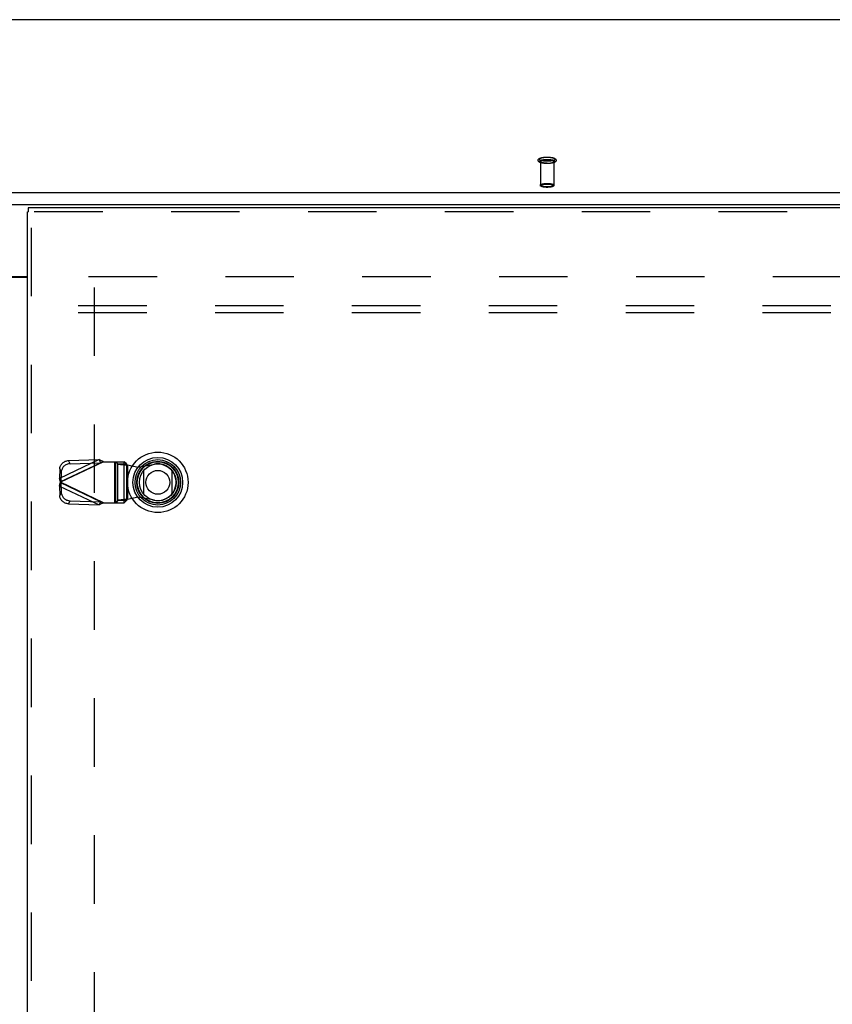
# Model space of a CAD drawing. Header units: inches. Extents: x 0 to 227, y 0 to 147.
# Tile 201 of 256: x 70 to 85, y 93 to 111. Entities that reach past the tile are written whole.
import ezdxf

# ---------------------------------------------------------------- set-up
doc = ezdxf.new("R2010")
doc.units = ezdxf.units.IN
doc.header["$LTSCALE"] = 12.466667
doc.header["$MEASUREMENT"] = 0
doc.linetypes.add('HIDDEN', pattern=[0.2, 0.1, -0.1])
doc.layers.get('0').update_dxf_attribs({"linetype": 'CONTINUOUS'})
for name, color, linetype in [('DEFAULT_2', 8, 'HIDDEN'), ('RIGHTHAND_DOOR_ASSEMBLY', 7, 'CONTINUOUS'), ('SUBPANEL', 7, 'CONTINUOUS')]:
    doc.layers.add(name, color=color, linetype=linetype)

msp = doc.modelspace()

# ---------------------------------------------------------------- linework, layer by layer
at = {"color": 7, "linetype": 'Continuous'}
for p, q in [((97.316, 111.332), (41.636, 111.332)), ((41.21, 108.183), (97.742, 108.183)), ((41.226, 107.965), (97.726, 107.965)), ((68.944, 106.659), (70.008, 106.659))]:
    msp.add_line(p, q, dxfattribs=at)
at = {"color": 3, "linetype": 'Continuous'}
msp.add_line((68.944, 106.644), (70.008, 106.644), dxfattribs=at)
at = {"layer": 'DEFAULT_2', "color": 8, "linetype": 'HIDDEN'}
for p, q in [((79.352, 108.751), (79.352, 108.319)), ((79.6, 108.751), (79.6, 108.319)), ((71.122, 106.659), (97.726, 106.659)), ((71.226, 106.458), (71.226, 37.861))]:
    msp.add_line(p, q, dxfattribs=at)
for points in [[(79.476, 108.713), (79.464, 108.713), (79.453, 108.714), (79.441, 108.714), (79.43, 108.715), (79.419, 108.716), (79.408, 108.717), (79.397, 108.719), (79.387, 108.721), (79.377, 108.723), (79.368, 108.725), (79.359, 108.728), (79.351, 108.731), (79.344, 108.734), (79.338, 108.737), (79.333, 108.74), (79.328, 108.743), (79.324, 108.746), (79.321, 108.75), (79.318, 108.754), (79.316, 108.758), (79.314, 108.762), (79.313, 108.766), (79.312, 108.771), (79.313, 108.775), (79.313, 108.779), (79.315, 108.784), (79.317, 108.788), (79.32, 108.792), (79.323, 108.796), (79.327, 108.799), (79.332, 108.803), (79.337, 108.806), (79.343, 108.809), (79.35, 108.812), (79.359, 108.815), (79.368, 108.818), (79.377, 108.82), (79.387, 108.822), (79.397, 108.824), (79.408, 108.825), (79.418, 108.827), (79.43, 108.828), (79.441, 108.829), (79.453, 108.829), (79.464, 108.83), (79.476, 108.83)], [(79.476, 108.755), (79.465, 108.756), (79.455, 108.756), (79.445, 108.756), (79.434, 108.757), (79.424, 108.758), (79.414, 108.759), (79.405, 108.76), (79.396, 108.762), (79.387, 108.763), (79.379, 108.765), (79.372, 108.767), (79.365, 108.769), (79.359, 108.771), (79.353, 108.774), (79.348, 108.776), (79.344, 108.779), (79.34, 108.781), (79.337, 108.784), (79.336, 108.787), (79.334, 108.789), (79.334, 108.792), (79.334, 108.795), (79.336, 108.798), (79.337, 108.8), (79.34, 108.803), (79.344, 108.806), (79.348, 108.808), (79.353, 108.811), (79.359, 108.813), (79.365, 108.815), (79.372, 108.817), (79.379, 108.819), (79.387, 108.821), (79.396, 108.823), (79.405, 108.824), (79.414, 108.825), (79.424, 108.826), (79.434, 108.827), (79.445, 108.828), (79.455, 108.829), (79.465, 108.829), (79.476, 108.829)], [(79.476, 108.83), (79.488, 108.83), (79.499, 108.829), (79.511, 108.829), (79.522, 108.828), (79.533, 108.827), (79.544, 108.825), (79.555, 108.824), (79.565, 108.822), (79.575, 108.82), (79.584, 108.818), (79.593, 108.815), (79.601, 108.812), (79.608, 108.809), (79.614, 108.806), (79.619, 108.803), (79.624, 108.8), (79.628, 108.797), (79.631, 108.793), (79.634, 108.789), (79.636, 108.785), (79.638, 108.781), (79.639, 108.777), (79.639, 108.772), (79.639, 108.768), (79.638, 108.763), (79.637, 108.759), (79.635, 108.755), (79.632, 108.751), (79.629, 108.747), (79.625, 108.743), (79.62, 108.74), (79.615, 108.737), (79.609, 108.734), (79.601, 108.731), (79.593, 108.728), (79.584, 108.725), (79.575, 108.723), (79.565, 108.721), (79.555, 108.719), (79.544, 108.717), (79.533, 108.716), (79.522, 108.715), (79.511, 108.714), (79.499, 108.714), (79.488, 108.713), (79.476, 108.713)], [(79.476, 108.829), (79.486, 108.829), (79.497, 108.829), (79.507, 108.828), (79.518, 108.827), (79.528, 108.826), (79.537, 108.825), (79.547, 108.824), (79.556, 108.823), (79.564, 108.821), (79.572, 108.819), (79.58, 108.817), (79.587, 108.815), (79.593, 108.813), (79.599, 108.811), (79.604, 108.808), (79.608, 108.806), (79.612, 108.803), (79.614, 108.8), (79.616, 108.798), (79.618, 108.795), (79.618, 108.792), (79.618, 108.789), (79.616, 108.787), (79.614, 108.784), (79.612, 108.781), (79.608, 108.779), (79.604, 108.776), (79.599, 108.774), (79.593, 108.771), (79.587, 108.769), (79.58, 108.767), (79.572, 108.765), (79.564, 108.763), (79.556, 108.762), (79.547, 108.76), (79.537, 108.759), (79.528, 108.758), (79.518, 108.757), (79.507, 108.756), (79.497, 108.756), (79.486, 108.756), (79.476, 108.755)], [(79.476, 108.714), (79.465, 108.714), (79.455, 108.714), (79.445, 108.715), (79.434, 108.716), (79.424, 108.716), (79.414, 108.718), (79.405, 108.719), (79.396, 108.72), (79.387, 108.722), (79.379, 108.724), (79.372, 108.726), (79.365, 108.728), (79.359, 108.73), (79.353, 108.732), (79.348, 108.735), (79.344, 108.737), (79.34, 108.74), (79.337, 108.742), (79.336, 108.745), (79.334, 108.748), (79.334, 108.751), (79.334, 108.753), (79.336, 108.756), (79.337, 108.759), (79.34, 108.761), (79.344, 108.764), (79.348, 108.767), (79.353, 108.769), (79.359, 108.771), (79.365, 108.774), (79.372, 108.776), (79.379, 108.778), (79.387, 108.779), (79.396, 108.781), (79.405, 108.782), (79.414, 108.784), (79.424, 108.785), (79.434, 108.786), (79.445, 108.786), (79.455, 108.787), (79.465, 108.787), (79.476, 108.787)], [(79.352, 108.751), (79.352, 108.753), (79.353, 108.756), (79.355, 108.758), (79.358, 108.761), (79.361, 108.763), (79.365, 108.765), (79.37, 108.767), (79.376, 108.77), (79.382, 108.771), (79.388, 108.773), (79.395, 108.775), (79.403, 108.777), (79.411, 108.778), (79.42, 108.779), (79.428, 108.78), (79.438, 108.781), (79.447, 108.782), (79.457, 108.782), (79.466, 108.783), (79.476, 108.783)], [(79.476, 108.719), (79.466, 108.719), (79.457, 108.719), (79.447, 108.719), (79.438, 108.72), (79.428, 108.721), (79.42, 108.722), (79.411, 108.723), (79.403, 108.725), (79.395, 108.726), (79.388, 108.728), (79.382, 108.73), (79.376, 108.732), (79.37, 108.734), (79.365, 108.736), (79.361, 108.738), (79.358, 108.741), (79.355, 108.743), (79.353, 108.746), (79.352, 108.748), (79.352, 108.751)], [(79.476, 108.787), (79.486, 108.787), (79.497, 108.787), (79.507, 108.786), (79.518, 108.786), (79.528, 108.785), (79.537, 108.784), (79.547, 108.782), (79.556, 108.781), (79.564, 108.779), (79.572, 108.778), (79.58, 108.776), (79.587, 108.774), (79.593, 108.771), (79.599, 108.769), (79.604, 108.767), (79.608, 108.764), (79.612, 108.761), (79.614, 108.759), (79.616, 108.756), (79.618, 108.753), (79.618, 108.751), (79.618, 108.748), (79.616, 108.745), (79.614, 108.742), (79.612, 108.74), (79.608, 108.737), (79.604, 108.735), (79.599, 108.732), (79.593, 108.73), (79.587, 108.728), (79.58, 108.726), (79.572, 108.724), (79.564, 108.722), (79.556, 108.72), (79.547, 108.719), (79.537, 108.718), (79.528, 108.716), (79.518, 108.716), (79.507, 108.715), (79.497, 108.714), (79.486, 108.714), (79.476, 108.714)], [(79.6, 108.751), (79.6, 108.753), (79.598, 108.756), (79.596, 108.758), (79.594, 108.761), (79.59, 108.763), (79.586, 108.765), (79.582, 108.767), (79.576, 108.77), (79.57, 108.771), (79.564, 108.773), (79.556, 108.775), (79.549, 108.777), (79.541, 108.778), (79.532, 108.779), (79.523, 108.78), (79.514, 108.781), (79.505, 108.782), (79.495, 108.782), (79.486, 108.783), (79.476, 108.783)], [(79.476, 108.719), (79.486, 108.719), (79.495, 108.719), (79.505, 108.719), (79.514, 108.72), (79.523, 108.721), (79.532, 108.722), (79.541, 108.723), (79.549, 108.725), (79.556, 108.726), (79.564, 108.728), (79.57, 108.73), (79.576, 108.732), (79.582, 108.734), (79.586, 108.736), (79.59, 108.738), (79.594, 108.741), (79.596, 108.743), (79.598, 108.746), (79.6, 108.748), (79.6, 108.751)], [(79.352, 108.319), (79.352, 108.321), (79.353, 108.324), (79.355, 108.326), (79.358, 108.329), (79.362, 108.331), (79.366, 108.334), (79.371, 108.336), (79.376, 108.338), (79.382, 108.34), (79.389, 108.342), (79.396, 108.343), (79.404, 108.345), (79.413, 108.346), (79.421, 108.348), (79.43, 108.349), (79.439, 108.35), (79.449, 108.35), (79.458, 108.351), (79.467, 108.351), (79.476, 108.351)], [(79.476, 108.287), (79.467, 108.287), (79.458, 108.287), (79.449, 108.288), (79.439, 108.288), (79.43, 108.289), (79.421, 108.29), (79.413, 108.291), (79.404, 108.293), (79.396, 108.294), (79.389, 108.296), (79.382, 108.298), (79.376, 108.3), (79.371, 108.302), (79.366, 108.304), (79.362, 108.306), (79.358, 108.309), (79.355, 108.311), (79.353, 108.314), (79.352, 108.316), (79.352, 108.319)], [(79.476, 108.279), (79.467, 108.279), (79.458, 108.28), (79.449, 108.28), (79.44, 108.281), (79.431, 108.282), (79.423, 108.283), (79.415, 108.284), (79.407, 108.285), (79.4, 108.287), (79.393, 108.288), (79.386, 108.29), (79.38, 108.292), (79.374, 108.295), (79.369, 108.297), (79.365, 108.299), (79.361, 108.302), (79.358, 108.304), (79.356, 108.307), (79.354, 108.31), (79.353, 108.313), (79.352, 108.316), (79.352, 108.319)], [(79.476, 108.28), (79.468, 108.28), (79.459, 108.28), (79.451, 108.28), (79.442, 108.281), (79.434, 108.282), (79.426, 108.283), (79.418, 108.284), (79.41, 108.285), (79.403, 108.287), (79.396, 108.288), (79.39, 108.29), (79.384, 108.292), (79.379, 108.294), (79.375, 108.296), (79.371, 108.298), (79.368, 108.3), (79.365, 108.302), (79.363, 108.305), (79.362, 108.307), (79.362, 108.309), (79.362, 108.312), (79.363, 108.314), (79.365, 108.316), (79.368, 108.318), (79.371, 108.321), (79.375, 108.323), (79.379, 108.325), (79.384, 108.327), (79.39, 108.329), (79.396, 108.33), (79.403, 108.332), (79.41, 108.333), (79.418, 108.335), (79.426, 108.336), (79.434, 108.337), (79.442, 108.337), (79.451, 108.338), (79.459, 108.338), (79.468, 108.339), (79.476, 108.339)], [(79.476, 108.351), (79.485, 108.351), (79.494, 108.351), (79.503, 108.35), (79.512, 108.35), (79.522, 108.349), (79.531, 108.348), (79.539, 108.346), (79.548, 108.345), (79.555, 108.343), (79.563, 108.342), (79.569, 108.34), (79.576, 108.338), (79.581, 108.336), (79.586, 108.334), (79.59, 108.331), (79.594, 108.329), (79.596, 108.326), (79.598, 108.324), (79.6, 108.321), (79.6, 108.319)], [(79.476, 108.339), (79.484, 108.339), (79.492, 108.338), (79.501, 108.338), (79.509, 108.337), (79.518, 108.337), (79.526, 108.336), (79.534, 108.335), (79.542, 108.333), (79.549, 108.332), (79.556, 108.33), (79.562, 108.329), (79.568, 108.327), (79.573, 108.325), (79.577, 108.323), (79.581, 108.321), (79.584, 108.318), (79.587, 108.316), (79.588, 108.314), (79.59, 108.312), (79.59, 108.309), (79.59, 108.307), (79.588, 108.305), (79.587, 108.302), (79.584, 108.3), (79.581, 108.298), (79.577, 108.296), (79.573, 108.294), (79.568, 108.292), (79.562, 108.29), (79.556, 108.288), (79.549, 108.287), (79.542, 108.285), (79.534, 108.284), (79.526, 108.283), (79.518, 108.282), (79.509, 108.281), (79.501, 108.28), (79.492, 108.28), (79.484, 108.28), (79.476, 108.28)], [(79.6, 108.319), (79.6, 108.316), (79.598, 108.314), (79.596, 108.311), (79.594, 108.309), (79.59, 108.306), (79.586, 108.304), (79.581, 108.302), (79.576, 108.3), (79.57, 108.298), (79.563, 108.296), (79.555, 108.294), (79.548, 108.293), (79.539, 108.291), (79.531, 108.29), (79.522, 108.289), (79.512, 108.288), (79.503, 108.288), (79.494, 108.287), (79.485, 108.287), (79.476, 108.287)], [(79.6, 108.319), (79.6, 108.316), (79.599, 108.313), (79.598, 108.31), (79.596, 108.307), (79.593, 108.304), (79.59, 108.302), (79.587, 108.299), (79.583, 108.297), (79.578, 108.295), (79.572, 108.292), (79.566, 108.29), (79.559, 108.288), (79.552, 108.287), (79.545, 108.285), (79.537, 108.284), (79.529, 108.283), (79.52, 108.282), (79.512, 108.281), (79.503, 108.28), (79.494, 108.28), (79.485, 108.279), (79.476, 108.279)]]:
    msp.add_lwpolyline(points, dxfattribs=at)
at = {"layer": 'RIGHTHAND_DOOR_ASSEMBLY', "color": 3, "linetype": 'Continuous'}
for p, q in [((70.008, 36.484), (70.008, 107.834)), ((98.807, 107.909), (70.021, 107.909))]:
    msp.add_line(p, q, dxfattribs=at)
at = {"layer": 'RIGHTHAND_DOOR_ASSEMBLY', "color": 7, "linetype": 'Continuous'}
for p, q in [((70.008, 107.834), (70.021, 107.834)), ((70.021, 107.909), (70.021, 107.834)), ((72.127, 102.694), (72.127, 103.125)), ((72.639, 103.125), (72.639, 102.694))]:
    msp.add_line(p, q, dxfattribs=at)
at = {"layer": 'RIGHTHAND_DOOR_ASSEMBLY', "color": 8, "linetype": 'HIDDEN'}
for p, q in [((98.807, 107.834), (70.021, 107.834)), ((70.083, 36.484), (70.083, 107.834)), ((71.312, 103.323), (70.591, 102.981)), ((71.396, 103.285), (70.609, 102.911)), ((70.618, 102.924), (71.339, 103.267)), ((70.757, 103.305), (71.312, 103.323)), ((70.784, 103.248), (70.757, 103.305)), ((70.784, 103.248), (71.339, 103.267)), ((71.312, 103.323), (71.339, 103.267)), ((71.377, 103.279), (71.358, 103.273)), ((71.396, 103.285), (71.377, 103.279)), ((71.396, 103.285), (71.771, 103.285)), ((71.593, 103.285), (71.593, 102.537)), ((71.613, 103.285), (71.613, 102.537)), ((71.616, 103.285), (71.655, 103.243)), ((71.768, 102.537), (71.768, 103.285)), ((71.81, 103.243), (71.771, 103.285)), ((70.597, 103.153), (70.591, 102.981)), ((70.597, 103.153), (70.624, 103.097)), ((70.624, 103.097), (70.618, 102.924)), ((71.655, 102.579), (71.655, 103.243)), ((71.655, 103.243), (71.81, 103.243)), ((71.81, 103.243), (71.81, 102.579)), ((71.83, 103.225), (71.83, 102.598)), ((71.83, 103.225), (72.026, 103.187)), ((72.026, 103.187), (72.321, 103.24)), ((70.618, 102.924), (70.591, 102.981)), ((70.591, 102.842), (70.618, 102.898)), ((71.396, 102.537), (70.609, 102.911)), ((70.618, 102.898), (70.624, 102.726)), ((71.339, 102.556), (70.618, 102.898)), ((70.591, 102.842), (70.597, 102.669)), ((70.591, 102.842), (71.312, 102.499)), ((70.624, 102.726), (70.597, 102.669)), ((70.757, 102.517), (70.784, 102.574)), ((70.784, 102.574), (71.339, 102.556)), ((71.339, 102.556), (71.312, 102.499)), ((71.396, 102.537), (71.771, 102.537)), ((71.655, 102.579), (71.616, 102.537)), ((71.81, 102.579), (71.655, 102.579)), ((71.771, 102.537), (71.81, 102.579)), ((71.83, 102.598), (71.795, 102.595)), ((72.026, 102.636), (71.83, 102.598)), ((72.321, 102.582), (72.026, 102.636)), ((70.757, 102.517), (71.312, 102.499))]:
    msp.add_line(p, q, dxfattribs=at)
for points in [[(70.597, 103.153), (70.598, 103.168), (70.601, 103.182), (70.605, 103.196), (70.611, 103.21), (70.618, 103.223), (70.626, 103.236), (70.635, 103.248), (70.646, 103.259), (70.658, 103.269), (70.67, 103.278), (70.683, 103.285), (70.697, 103.292), (70.712, 103.297), (70.727, 103.301), (70.742, 103.304), (70.757, 103.305)], [(71.312, 103.323), (71.326, 103.317), (71.34, 103.311), (71.354, 103.305), (71.368, 103.298), (71.382, 103.292), (71.396, 103.285)], [(71.358, 103.273), (71.348, 103.27), (71.339, 103.267)], [(70.784, 103.248), (70.769, 103.247), (70.754, 103.245), (70.739, 103.241), (70.724, 103.235), (70.71, 103.229), (70.697, 103.221), (70.684, 103.212), (70.673, 103.202), (70.662, 103.191), (70.653, 103.179), (70.645, 103.166), (70.638, 103.153), (70.632, 103.139), (70.628, 103.125), (70.625, 103.111), (70.624, 103.097)], [(71.655, 103.243), (71.659, 103.242), (71.665, 103.241), (71.672, 103.239), (71.681, 103.238), (71.691, 103.237), (71.703, 103.235), (71.716, 103.234), (71.73, 103.233), (71.745, 103.231), (71.761, 103.23), (71.778, 103.229), (71.795, 103.227), (71.83, 103.225)], [(71.81, 103.243), (71.811, 103.241), (71.812, 103.239), (71.814, 103.236), (71.817, 103.234), (71.82, 103.232), (71.823, 103.229), (71.826, 103.227), (71.83, 103.225)], [(70.609, 102.911), (70.603, 102.935), (70.6, 102.947), (70.597, 102.958), (70.594, 102.97), (70.591, 102.981)], [(70.6, 102.876), (70.606, 102.899), (70.609, 102.911)], [(70.618, 102.924), (70.616, 102.922), (70.615, 102.92), (70.613, 102.918), (70.612, 102.916), (70.609, 102.911)], [(70.609, 102.911), (70.611, 102.909), (70.613, 102.905)], [(70.613, 102.905), (70.615, 102.903), (70.616, 102.9), (70.618, 102.898)], [(70.591, 102.842), (70.594, 102.853), (70.597, 102.864), (70.6, 102.876)], [(70.624, 102.726), (70.625, 102.711), (70.628, 102.697), (70.632, 102.683), (70.638, 102.669), (70.645, 102.656), (70.653, 102.644), (70.662, 102.632), (70.673, 102.621), (70.684, 102.611), (70.697, 102.602), (70.71, 102.594), (70.724, 102.587), (70.739, 102.582), (70.754, 102.578), (70.769, 102.575), (70.784, 102.574)], [(70.757, 102.517), (70.742, 102.519), (70.727, 102.521), (70.712, 102.525), (70.697, 102.531), (70.683, 102.537), (70.67, 102.545), (70.658, 102.554), (70.646, 102.564), (70.635, 102.575), (70.626, 102.587), (70.618, 102.599), (70.611, 102.613), (70.605, 102.626), (70.601, 102.641), (70.598, 102.655), (70.597, 102.669)], [(71.396, 102.537), (71.382, 102.531), (71.368, 102.524), (71.354, 102.518), (71.34, 102.511), (71.326, 102.505), (71.312, 102.499)], [(71.339, 102.556), (71.348, 102.553), (71.358, 102.55), (71.367, 102.547), (71.396, 102.537)], [(71.795, 102.595), (71.778, 102.594), (71.761, 102.592), (71.745, 102.591), (71.73, 102.59), (71.716, 102.588), (71.703, 102.587), (71.691, 102.586), (71.681, 102.584), (71.672, 102.583), (71.665, 102.582), (71.659, 102.581), (71.655, 102.579)], [(71.81, 102.579), (71.811, 102.582), (71.813, 102.584), (71.814, 102.586), (71.817, 102.588), (71.82, 102.591), (71.823, 102.593), (71.826, 102.595), (71.83, 102.598)]]:
    msp.add_lwpolyline(points, dxfattribs=at)
at = {"layer": 'RIGHTHAND_DOOR_ASSEMBLY', "color": 7, "linetype": 'Continuous'}
for radius in [0.551, 0.453, 0.413, 0.384, 0.374, 0.335, 0.217]:
    msp.add_circle((72.383, 102.909), radius, dxfattribs=at)
at = {"layer": 'RIGHTHAND_DOOR_ASSEMBLY', "color": 8, "linetype": 'HIDDEN'}
msp.add_arc((72.381, 102.911), 0.335, 259.673, 100.327, dxfattribs=at)
at = {"layer": 'SUBPANEL', "color": 8, "linetype": 'HIDDEN'}
for p, q in [((43.507, 106.128), (95.445, 106.128)), ((43.507, 106.003), (95.445, 106.003))]:
    msp.add_line(p, q, dxfattribs=at)

doc.saveas('drawing.dxf')
